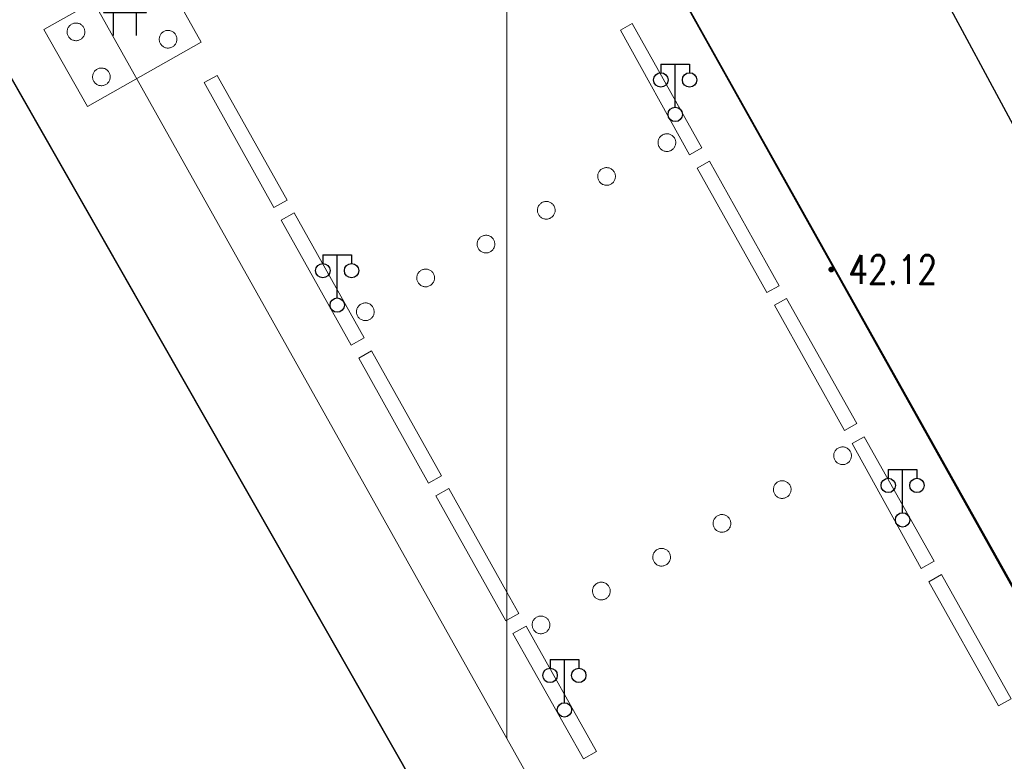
# Model space of a CAD drawing. Extents: x 39508475 to 39522402, y 3783947 to 3795549.
# Tile 189 of 256: x 39518466 to 39518535, y 3790646 to 3790698. Entities that reach past the tile are written whole.
import ezdxf
from ezdxf.enums import TextEntityAlignment as Align

# ---------------------------------------------------------------- set-up
doc = ezdxf.new("R2010")
doc.units = 0
doc.layers.get('0').update_dxf_attribs({"linetype": 'CONTINUOUS'})
for name, color, linetype in [('DLDW', 14, 'CONTINUOUS'), ('DLSS', 4, 'CONTINUOUS'), ('GCD', 1, 'CONTINUOUS'), ('JCDL_JMDD_F', 231, 'CONTINUOUS'), ('JCDL_JMDM_F', 231, 'CONTINUOUS'), ('JCDL_JMDX_F', 231, 'CONTINUOUS'), ('JCDL_JTM', 100, 'CONTINUOUS'), ('JCDL_JTX_F', 100, 'CONTINUOUS'), ('JCDL_ZBM', 3, 'CONTINUOUS'), ('断面线', 2, 'CONTINUOUS')]:
    doc.layers.add(name, color=color, linetype=linetype)
doc.layers.add('JCDL_SXM', color=5, linetype='CONTINUOUS', lineweight=0)
doc.styles.add('HZ', font='rs', dxfattribs={"width": 0.8, "bigfont": 'hztxt'})

# ---------------------------------------------------------------- blocks, each defined once
blk = doc.blocks.new('3521000')
at = {"color": 0}
for p, q in [((-1, 3.5), (1, 3.5)), ((0, 0.5), (0, 3.5))]:
    blk.add_line(p, q, dxfattribs=at)
at = {"color": 0, "linetype": 'Continuous', "flags": 128}
for points in [[(-1, 3.5), (-1, 2.9)], [(1, 3.5), (1, 2.9)]]:
    blk.add_lwpolyline(points, dxfattribs=at)
at = {"color": 0}
for centre in [(-1, 2.4), (1, 2.4), (0, 0)]:
    blk.add_circle(centre, 0.5, dxfattribs=at)
blk = doc.blocks.new('3621000')
at = {"color": 0}
for p, q in [((0, 3.1), (-1.5, 1.6)), ((1.5, 1.6), (0, 3.1)), ((-1.5, 1.6), (1.5, 1.6)), ((-0.8, 0), (-0.8, 1.6)), ((0.8, 0), (0.8, 1.6))]:
    blk.add_line(p, q, dxfattribs=at)
blk = doc.blocks.new('gc200')
at = {"const_width": 0.2}
blk.add_lwpolyline([(-0.1, 0, 1), (0.1, 0, 1)], format="xyb", close=True, dxfattribs=at)

msp = doc.modelspace()

# ---------------------------------------------------------------- linework, layer by layer
at = {"layer": 'DLSS', "linetype": 'Continuous', "lineweight": 0}
for points in [[(39518500, 3790721.29076), (39518500, 3790647.8192), (39518448.286, 3790740.002), (39518466.07802, 3790750), (39518483.89429, 3790750), (39518500, 3790721.29076)], [(39518614.147, 3790517.81801), (39518582.809, 3790500.208), (39518500, 3790647.8192), (39518500, 3790721.29076), (39518614.147, 3790517.81801)], [(39518614.147, 3790517.81801), (39518500, 3790721.29076)], [(39518613.989, 3790517.564), (39518500, 3790721.21265)], [(39518469.45825, 3790697.33154), (39518469.43306, 3790697.28234), (39518469.41237, 3790697.23107), (39518469.39637, 3790697.17815), (39518469.38517, 3790697.12402), (39518469.37887, 3790697.06909), (39518469.37752, 3790697.01382), (39518469.38113, 3790696.95866), (39518469.38966, 3790696.90404), (39518469.40306, 3790696.8504), (39518469.42122, 3790696.79819), (39518469.44398, 3790696.7478), (39518469.47117, 3790696.69967), (39518469.50256, 3790696.65416), (39518469.5379, 3790696.61165), (39518469.57692, 3790696.57248), (39518469.61928, 3790696.53697), (39518469.66466, 3790696.50539), (39518469.71269, 3790696.47801), (39518469.76298, 3790696.45505), (39518469.81512, 3790696.43668), (39518469.8687, 3790696.42307), (39518469.92329, 3790696.41431), (39518469.97844, 3790696.41048), (39518470.03371, 3790696.41161), (39518470.08866, 3790696.41769), (39518470.14284, 3790696.42867), (39518470.19582, 3790696.44446), (39518470.24717, 3790696.46494), (39518470.29648, 3790696.48994), (39518470.34335, 3790696.51926), (39518470.3874, 3790696.55266), (39518470.42829, 3790696.58988), (39518470.46566, 3790696.63061), (39518470.49924, 3790696.67453), (39518470.52875, 3790696.72128), (39518470.55395, 3790696.77049), (39518470.57463, 3790696.82175), (39518470.59064, 3790696.87467), (39518470.60184, 3790696.92881), (39518470.60814, 3790696.98373), (39518470.60949, 3790697.039), (39518470.60588, 3790697.09416), (39518470.59734, 3790697.14879), (39518470.58394, 3790697.20242), (39518470.56579, 3790697.25464), (39518470.54303, 3790697.30502), (39518470.51584, 3790697.35316), (39518470.48445, 3790697.39866), (39518470.4491, 3790697.44117), (39518470.41009, 3790697.48034), (39518470.36772, 3790697.51586), (39518470.32234, 3790697.54743), (39518470.27431, 3790697.57481), (39518470.22403, 3790697.59778), (39518470.17188, 3790697.61614), (39518470.1183, 3790697.62975), (39518470.06372, 3790697.63851), (39518470.00857, 3790697.64234), (39518469.95329, 3790697.64121), (39518469.89834, 3790697.63513), (39518469.84416, 3790697.62415), (39518469.79118, 3790697.60836), (39518469.73983, 3790697.58788), (39518469.69052, 3790697.56288), (39518469.64365, 3790697.53356), (39518469.5996, 3790697.50016), (39518469.55872, 3790697.46294), (39518469.52134, 3790697.42221), (39518469.48776, 3790697.3783), (39518469.45825, 3790697.33154)], [(39518475.86935, 3790696.81801), (39518475.84415, 3790696.7688), (39518475.82346, 3790696.71754), (39518475.80746, 3790696.66462), (39518475.79626, 3790696.61048), (39518475.78996, 3790696.55556), (39518475.78861, 3790696.50029), (39518475.79221, 3790696.44513), (39518475.80075, 3790696.39051), (39518475.81415, 3790696.33687), (39518475.83231, 3790696.28465), (39518475.85507, 3790696.23427), (39518475.88226, 3790696.18614), (39518475.91365, 3790696.14063), (39518475.94899, 3790696.09812), (39518475.988, 3790696.05895), (39518476.03037, 3790696.02343), (39518476.07575, 3790695.99186), (39518476.12378, 3790695.96448), (39518476.17407, 3790695.94152), (39518476.22621, 3790695.92315), (39518476.27979, 3790695.90954), (39518476.33438, 3790695.90078), (39518476.38953, 3790695.89695), (39518476.4448, 3790695.89808), (39518476.49975, 3790695.90416), (39518476.55393, 3790695.91514), (39518476.60691, 3790695.93093), (39518476.65826, 3790695.95141), (39518476.70757, 3790695.97641), (39518476.75444, 3790696.00573), (39518476.79849, 3790696.03913), (39518476.83937, 3790696.07634), (39518476.87675, 3790696.11707), (39518476.91033, 3790696.16099), (39518476.93984, 3790696.20774), (39518476.96504, 3790696.25695), (39518476.98572, 3790696.30822), (39518477.00173, 3790696.36113), (39518477.01293, 3790696.41527), (39518477.01923, 3790696.4702), (39518477.02058, 3790696.52546), (39518477.01697, 3790696.58063), (39518477.00843, 3790696.63525), (39518476.99503, 3790696.68889), (39518476.97688, 3790696.7411), (39518476.95412, 3790696.79148), (39518476.92693, 3790696.83962), (39518476.89554, 3790696.88513), (39518476.86019, 3790696.92764), (39518476.82118, 3790696.96681), (39518476.77881, 3790697.00232), (39518476.73343, 3790697.0339), (39518476.68541, 3790697.06128), (39518476.63512, 3790697.08424), (39518476.58297, 3790697.1026), (39518476.52939, 3790697.11622), (39518476.47481, 3790697.12498), (39518476.41966, 3790697.12881), (39518476.36438, 3790697.12768), (39518476.30943, 3790697.1216), (39518476.25525, 3790697.11062), (39518476.20227, 3790697.09483), (39518476.15092, 3790697.07435), (39518476.10161, 3790697.04935), (39518476.05474, 3790697.02003), (39518476.01069, 3790696.98663), (39518475.96981, 3790696.94941), (39518475.93243, 3790696.90868), (39518475.89885, 3790696.86476), (39518475.86935, 3790696.81801)], [(39518513.57043, 3790688.95609), (39518512.699, 3790688.467), (39518507.893, 3790697.15399), (39518508.71151, 3790697.6134), (39518513.57043, 3790688.95609)], [(39518471.22867, 3790694.19696), (39518471.20347, 3790694.14775), (39518471.18279, 3790694.09648), (39518471.16678, 3790694.04357), (39518471.15558, 3790693.98943), (39518471.14928, 3790693.93451), (39518471.14793, 3790693.87924), (39518471.15154, 3790693.82407), (39518471.16008, 3790693.76945), (39518471.17348, 3790693.71582), (39518471.19163, 3790693.6636), (39518471.21439, 3790693.61322), (39518471.24158, 3790693.56508), (39518471.27297, 3790693.51958), (39518471.30832, 3790693.47707), (39518471.34733, 3790693.4379), (39518471.3897, 3790693.40238), (39518471.43508, 3790693.37081), (39518471.4831, 3790693.34343), (39518471.53339, 3790693.32046), (39518471.58554, 3790693.3021), (39518471.63912, 3790693.28848), (39518471.6937, 3790693.27972), (39518471.74885, 3790693.27589), (39518471.80413, 3790693.27702), (39518471.85907, 3790693.2831), (39518471.91326, 3790693.29408), (39518471.96624, 3790693.30988), (39518472.01759, 3790693.33036), (39518472.0669, 3790693.35535), (39518472.11377, 3790693.38467), (39518472.15782, 3790693.41807), (39518472.1987, 3790693.45529), (39518472.23608, 3790693.49602), (39518472.26966, 3790693.53994), (39518472.29916, 3790693.58669), (39518472.32436, 3790693.6359), (39518472.34505, 3790693.68717), (39518472.36105, 3790693.74008), (39518472.37225, 3790693.79422), (39518472.37855, 3790693.84914), (39518472.3799, 3790693.90441), (39518472.37629, 3790693.95958), (39518472.36776, 3790694.0142), (39518472.35436, 3790694.06783), (39518472.3362, 3790694.12005), (39518472.31344, 3790694.17043), (39518472.28625, 3790694.21857), (39518472.25486, 3790694.26407), (39518472.21952, 3790694.30658), (39518472.18051, 3790694.34575), (39518472.13814, 3790694.38127), (39518472.09276, 3790694.41284), (39518472.04473, 3790694.44022), (39518471.99444, 3790694.46319), (39518471.9423, 3790694.48155), (39518471.88872, 3790694.49517), (39518471.83413, 3790694.50392), (39518471.77898, 3790694.50775), (39518471.72371, 3790694.50662), (39518471.66876, 3790694.50055), (39518471.61458, 3790694.48956), (39518471.5616, 3790694.47377), (39518471.51025, 3790694.45329), (39518471.46094, 3790694.42829), (39518471.41407, 3790694.39898), (39518471.37002, 3790694.36557), (39518471.32914, 3790694.32836), (39518471.29175, 3790694.28763), (39518471.25818, 3790694.24371), (39518471.22867, 3790694.19696)], [(39518478.925, 3790693.505), (39518479.821, 3790693.989), (39518484.68598, 3790685.31459), (39518483.772, 3790684.802), (39518478.925, 3790693.505)], [(39518479.821, 3790693.989), (39518478.925, 3790693.505), (39518483.772, 3790684.802), (39518484.68598, 3790685.31459), (39518479.821, 3790693.989)], [(39518510.59654, 3790689.61761), (39518510.57135, 3790689.56841), (39518510.55066, 3790689.51714), (39518510.53466, 3790689.46422), (39518510.52346, 3790689.41009), (39518510.51716, 3790689.35516), (39518510.51581, 3790689.29989), (39518510.51942, 3790689.24473), (39518510.52796, 3790689.19011), (39518510.54136, 3790689.13647), (39518510.55952, 3790689.08426), (39518510.58228, 3790689.03388), (39518510.60947, 3790688.98574), (39518510.64086, 3790688.94023), (39518510.67621, 3790688.89773), (39518510.71522, 3790688.85856), (39518510.75759, 3790688.82304), (39518510.80297, 3790688.79147), (39518510.85099, 3790688.76409), (39518510.90128, 3790688.74113), (39518510.95343, 3790688.72276), (39518511.00701, 3790688.70915), (39518511.0616, 3790688.70039), (39518511.11675, 3790688.69656), (39518511.17202, 3790688.69769), (39518511.22697, 3790688.70377), (39518511.28115, 3790688.71476), (39518511.33413, 3790688.73055), (39518511.38548, 3790688.75103), (39518511.43479, 3790688.77603), (39518511.48166, 3790688.80535), (39518511.52571, 3790688.83875), (39518511.56659, 3790688.87597), (39518511.60397, 3790688.9167), (39518511.63754, 3790688.96062), (39518511.66705, 3790689.00737), (39518511.69224, 3790689.05658), (39518511.71293, 3790689.10785), (39518511.72893, 3790689.16076), (39518511.74013, 3790689.2149), (39518511.74643, 3790689.26982), (39518511.74778, 3790689.32509), (39518511.74417, 3790689.38026), (39518511.73563, 3790689.43488), (39518511.72223, 3790689.48851), (39518511.70408, 3790689.54073), (39518511.68131, 3790689.59111), (39518511.65412, 3790689.63925), (39518511.62273, 3790689.68475), (39518511.58739, 3790689.72726), (39518511.54837, 3790689.76643), (39518511.50601, 3790689.80194), (39518511.46063, 3790689.83352), (39518511.4126, 3790689.8609), (39518511.36231, 3790689.88386), (39518511.31016, 3790689.90222), (39518511.25658, 3790689.91584), (39518511.202, 3790689.92459), (39518511.14685, 3790689.92842), (39518511.09157, 3790689.92729), (39518511.03663, 3790689.92121), (39518510.98244, 3790689.91023), (39518510.92946, 3790689.89444), (39518510.87811, 3790689.87396), (39518510.82881, 3790689.84896), (39518510.78194, 3790689.81964), (39518510.73789, 3790689.78623), (39518510.69701, 3790689.74902), (39518510.65963, 3790689.70829), (39518510.62605, 3790689.66437), (39518510.59654, 3790689.61761)], [(39518506.39808, 3790687.26231), (39518506.37289, 3790687.2131), (39518506.3522, 3790687.16183), (39518506.3362, 3790687.10892), (39518506.325, 3790687.05478), (39518506.3187, 3790686.99986), (39518506.31735, 3790686.94459), (39518506.32095, 3790686.88942), (39518506.32949, 3790686.8348), (39518506.34289, 3790686.78117), (39518506.36105, 3790686.72895), (39518506.38381, 3790686.67857), (39518506.41099, 3790686.63043), (39518506.44239, 3790686.58493), (39518506.47773, 3790686.54242), (39518506.51674, 3790686.50325), (39518506.55911, 3790686.46773), (39518506.60449, 3790686.43616), (39518506.65252, 3790686.40878), (39518506.70281, 3790686.38581), (39518506.75495, 3790686.36745), (39518506.80853, 3790686.35383), (39518506.86312, 3790686.34508), (39518506.91827, 3790686.34124), (39518506.97354, 3790686.34237), (39518507.02849, 3790686.34845), (39518507.08267, 3790686.35943), (39518507.13565, 3790686.37523), (39518507.187, 3790686.39571), (39518507.23631, 3790686.4207), (39518507.28318, 3790686.45002), (39518507.32723, 3790686.48343), (39518507.36811, 3790686.52064), (39518507.40549, 3790686.56137), (39518507.43907, 3790686.60529), (39518507.46858, 3790686.65204), (39518507.49378, 3790686.70125), (39518507.51446, 3790686.75252), (39518507.53047, 3790686.80543), (39518507.54166, 3790686.85957), (39518507.54796, 3790686.91449), (39518507.54932, 3790686.96976), (39518507.54571, 3790687.02493), (39518507.53717, 3790687.07955), (39518507.52377, 3790687.13318), (39518507.50562, 3790687.1854), (39518507.48285, 3790687.23578), (39518507.45567, 3790687.28392), (39518507.42428, 3790687.32942), (39518507.38893, 3790687.37193), (39518507.34992, 3790687.4111), (39518507.30755, 3790687.44662), (39518507.26217, 3790687.47819), (39518507.21414, 3790687.50557), (39518507.16386, 3790687.52854), (39518507.11171, 3790687.5469), (39518507.05813, 3790687.56052), (39518507.00355, 3790687.56927), (39518506.94839, 3790687.5731), (39518506.89312, 3790687.57198), (39518506.83817, 3790687.5659), (39518506.78399, 3790687.55492), (39518506.73101, 3790687.53912), (39518506.67966, 3790687.51864), (39518506.63035, 3790687.49364), (39518506.58348, 3790687.46433), (39518506.53943, 3790687.43092), (39518506.49855, 3790687.39371), (39518506.46117, 3790687.35298), (39518506.42759, 3790687.30906), (39518506.39808, 3790687.26231)], [(39518518.96118, 3790679.35122), (39518518.10201, 3790678.869), (39518513.252, 3790687.538), (39518514.0994, 3790688.01361), (39518518.96118, 3790679.35122)], [(39518502.19963, 3790684.90699), (39518502.17443, 3790684.85778), (39518502.15374, 3790684.80651), (39518502.13774, 3790684.7536), (39518502.12654, 3790684.69946), (39518502.12024, 3790684.64454), (39518502.11889, 3790684.58928), (39518502.12249, 3790684.53411), (39518502.13103, 3790684.47949), (39518502.14443, 3790684.42586), (39518502.16258, 3790684.37364), (39518502.18534, 3790684.32326), (39518502.21253, 3790684.27512), (39518502.24392, 3790684.22962), (39518502.27926, 3790684.18711), (39518502.31827, 3790684.14794), (39518502.36064, 3790684.11242), (39518502.40602, 3790684.08085), (39518502.45404, 3790684.05347), (39518502.50433, 3790684.0305), (39518502.55647, 3790684.01214), (39518502.61005, 3790683.99852), (39518502.66464, 3790683.98977), (39518502.71979, 3790683.98593), (39518502.77506, 3790683.98706), (39518502.83001, 3790683.99314), (39518502.88419, 3790684.00412), (39518502.93717, 3790684.01991), (39518502.98852, 3790684.04039), (39518503.03783, 3790684.06539), (39518503.08469, 3790684.09471), (39518503.12875, 3790684.12811), (39518503.16963, 3790684.16532), (39518503.20701, 3790684.20605), (39518503.24058, 3790684.24997), (39518503.27009, 3790684.29672), (39518503.29529, 3790684.34592), (39518503.31597, 3790684.39719), (39518503.33198, 3790684.4501), (39518503.34318, 3790684.50424), (39518503.34948, 3790684.55916), (39518503.35083, 3790684.61443), (39518503.34723, 3790684.66959), (39518503.33869, 3790684.72421), (39518503.32529, 3790684.77785), (39518503.30714, 3790684.83007), (39518503.28437, 3790684.88045), (39518503.25719, 3790684.92858), (39518503.2258, 3790684.97409), (39518503.19045, 3790685.0166), (39518503.15144, 3790685.05577), (39518503.10908, 3790685.09128), (39518503.0637, 3790685.12286), (39518503.01567, 3790685.15024), (39518502.96539, 3790685.1732), (39518502.91324, 3790685.19156), (39518502.85966, 3790685.20518), (39518502.80508, 3790685.21394), (39518502.74993, 3790685.21777), (39518502.69466, 3790685.21664), (39518502.63971, 3790685.21056), (39518502.58553, 3790685.19958), (39518502.53255, 3790685.18379), (39518502.4812, 3790685.16331), (39518502.43189, 3790685.13832), (39518502.38502, 3790685.109), (39518502.34097, 3790685.0756), (39518502.30009, 3790685.03838), (39518502.26271, 3790684.99765), (39518502.22913, 3790684.95374), (39518502.19963, 3790684.90699)], [(39518490.0649, 3790675.72383), (39518489.163, 3790675.21801), (39518484.28901, 3790683.916), (39518485.1877, 3790684.42002), (39518490.0649, 3790675.72383)], [(39518485.1877, 3790684.42002), (39518484.28901, 3790683.916), (39518489.163, 3790675.21801), (39518490.0649, 3790675.72383), (39518485.1877, 3790684.42002)], [(39518498.00115, 3790682.55168), (39518497.97596, 3790682.50247), (39518497.95527, 3790682.4512), (39518497.93927, 3790682.39829), (39518497.92807, 3790682.34415), (39518497.92177, 3790682.28922), (39518497.92042, 3790682.23395), (39518497.92403, 3790682.17879), (39518497.93257, 3790682.12416), (39518497.94597, 3790682.07053), (39518497.96413, 3790682.01831), (39518497.98689, 3790681.96793), (39518498.01408, 3790681.91979), (39518498.04548, 3790681.87429), (39518498.08082, 3790681.83178), (39518498.11984, 3790681.79261), (39518498.16221, 3790681.75709), (39518498.20759, 3790681.72552), (39518498.25562, 3790681.69814), (39518498.30591, 3790681.67518), (39518498.35805, 3790681.65682), (39518498.41164, 3790681.6432), (39518498.46622, 3790681.63445), (39518498.52137, 3790681.63062), (39518498.57665, 3790681.63175), (39518498.6316, 3790681.63783), (39518498.68578, 3790681.64881), (39518498.73876, 3790681.66461), (39518498.79011, 3790681.68509), (39518498.83942, 3790681.71009), (39518498.88629, 3790681.73941), (39518498.93034, 3790681.77281), (39518498.97122, 3790681.81003), (39518499.0086, 3790681.85077), (39518499.04218, 3790681.89468), (39518499.07168, 3790681.94144), (39518499.09688, 3790681.99065), (39518499.11756, 3790682.04192), (39518499.13357, 3790682.09483), (39518499.14476, 3790682.14897), (39518499.15106, 3790682.2039), (39518499.15241, 3790682.25917), (39518499.1488, 3790682.31433), (39518499.14026, 3790682.36895), (39518499.12686, 3790682.42259), (39518499.1087, 3790682.47481), (39518499.08594, 3790682.52519), (39518499.05875, 3790682.57332), (39518499.02736, 3790682.61883), (39518498.99201, 3790682.66134), (39518498.953, 3790682.70051), (39518498.91063, 3790682.73602), (39518498.86525, 3790682.7676), (39518498.81722, 3790682.79497), (39518498.76693, 3790682.81794), (39518498.71478, 3790682.8363), (39518498.6612, 3790682.84992), (39518498.60661, 3790682.85867), (39518498.55146, 3790682.8625), (39518498.49619, 3790682.86137), (39518498.44124, 3790682.85529), (39518498.38706, 3790682.8443), (39518498.33408, 3790682.82851), (39518498.28272, 3790682.80803), (39518498.23342, 3790682.78303), (39518498.18655, 3790682.75371), (39518498.14249, 3790682.7203), (39518498.10161, 3790682.68309), (39518498.06424, 3790682.64235), (39518498.03066, 3790682.59843), (39518498.00115, 3790682.55168)], [(39518493.80269, 3790680.19637), (39518493.77749, 3790680.14717), (39518493.75681, 3790680.0959), (39518493.7408, 3790680.04298), (39518493.72961, 3790679.98885), (39518493.72331, 3790679.93392), (39518493.72195, 3790679.87866), (39518493.72556, 3790679.82349), (39518493.7341, 3790679.76887), (39518493.7475, 3790679.71523), (39518493.76566, 3790679.66302), (39518493.78842, 3790679.61264), (39518493.8156, 3790679.5645), (39518493.847, 3790679.51899), (39518493.88234, 3790679.47648), (39518493.92135, 3790679.43731), (39518493.96372, 3790679.4018), (39518494.0091, 3790679.37022), (39518494.05713, 3790679.34284), (39518494.10742, 3790679.31988), (39518494.15956, 3790679.30151), (39518494.21314, 3790679.2879), (39518494.26773, 3790679.27914), (39518494.32288, 3790679.27531), (39518494.37815, 3790679.27644), (39518494.4331, 3790679.28252), (39518494.48728, 3790679.2935), (39518494.54026, 3790679.30929), (39518494.59161, 3790679.32977), (39518494.64092, 3790679.35477), (39518494.68779, 3790679.38409), (39518494.73184, 3790679.41749), (39518494.77272, 3790679.45471), (39518494.8101, 3790679.49544), (39518494.84368, 3790679.53936), (39518494.87319, 3790679.58611), (39518494.89839, 3790679.63532), (39518494.91907, 3790679.68658), (39518494.93508, 3790679.7395), (39518494.94627, 3790679.79364), (39518494.95257, 3790679.84856), (39518494.95393, 3790679.90383), (39518494.95032, 3790679.95899), (39518494.94178, 3790680.01361), (39518494.92838, 3790680.06725), (39518494.91022, 3790680.11947), (39518494.88746, 3790680.16985), (39518494.86028, 3790680.21798), (39518494.82888, 3790680.26349), (39518494.79354, 3790680.306), (39518494.75453, 3790680.34517), (39518494.71216, 3790680.38069), (39518494.66678, 3790680.41226), (39518494.61875, 3790680.43964), (39518494.56847, 3790680.4626), (39518494.51632, 3790680.48097), (39518494.46274, 3790680.49458), (39518494.40815, 3790680.50334), (39518494.353, 3790680.50717), (39518494.29773, 3790680.50604), (39518494.24278, 3790680.49996), (39518494.1886, 3790680.48898), (39518494.13562, 3790680.47319), (39518494.08427, 3790680.45271), (39518494.03496, 3790680.42771), (39518493.98809, 3790680.39839), (39518493.94404, 3790680.36499), (39518493.90316, 3790680.32777), (39518493.86578, 3790680.28704), (39518493.8322, 3790680.24313), (39518493.80269, 3790680.19637)], [(39518524.34595, 3790669.75697), (39518523.48901, 3790669.276), (39518518.61801, 3790677.987), (39518519.46122, 3790678.46026), (39518524.34595, 3790669.75697)], [(39518489.60207, 3790677.83985), (39518489.57687, 3790677.79064), (39518489.55618, 3790677.73937), (39518489.54018, 3790677.68646), (39518489.52898, 3790677.63232), (39518489.52268, 3790677.5774), (39518489.52133, 3790677.52213), (39518489.52494, 3790677.46696), (39518489.53347, 3790677.41234), (39518489.54688, 3790677.35871), (39518489.56503, 3790677.30649), (39518489.58779, 3790677.25611), (39518489.61498, 3790677.20797), (39518489.64637, 3790677.16246), (39518489.68171, 3790677.11996), (39518489.72073, 3790677.08079), (39518489.76309, 3790677.04527), (39518489.80847, 3790677.0137), (39518489.8565, 3790676.98631), (39518489.90679, 3790676.96335), (39518489.95893, 3790676.94499), (39518490.01252, 3790676.93137), (39518490.0671, 3790676.92261), (39518490.12225, 3790676.91878), (39518490.17752, 3790676.91991), (39518490.23247, 3790676.92599), (39518490.28665, 3790676.93697), (39518490.33963, 3790676.95277), (39518490.39098, 3790676.97324), (39518490.44029, 3790676.99824), (39518490.48716, 3790677.02756), (39518490.53121, 3790677.06096), (39518490.5721, 3790677.09818), (39518490.60948, 3790677.13891), (39518490.64305, 3790677.18283), (39518490.67256, 3790677.22958), (39518490.69776, 3790677.27879), (39518490.71844, 3790677.33005), (39518490.73445, 3790677.38297), (39518490.74565, 3790677.43711), (39518490.75195, 3790677.49203), (39518490.7533, 3790677.5473), (39518490.74969, 3790677.60247), (39518490.74115, 3790677.65709), (39518490.72775, 3790677.71072), (39518490.7096, 3790677.76294), (39518490.68684, 3790677.81332), (39518490.65965, 3790677.86146), (39518490.62826, 3790677.90696), (39518490.59291, 3790677.94947), (39518490.5539, 3790677.98864), (39518490.51153, 3790678.02416), (39518490.46616, 3790678.05573), (39518490.41813, 3790678.08311), (39518490.36784, 3790678.10608), (39518490.31569, 3790678.12444), (39518490.26211, 3790678.13806), (39518490.20753, 3790678.14681), (39518490.15238, 3790678.15064), (39518490.0971, 3790678.14951), (39518490.04216, 3790678.14343), (39518489.98797, 3790678.13245), (39518489.93499, 3790678.11666), (39518489.88364, 3790678.09618), (39518489.83433, 3790678.07118), (39518489.78747, 3790678.04187), (39518489.74341, 3790678.00846), (39518489.70253, 3790677.97125), (39518489.66515, 3790677.93052), (39518489.63157, 3790677.8866), (39518489.60207, 3790677.83985)], [(39518489.684, 3790674.312), (39518490.5761, 3790674.81233), (39518495.45119, 3790666.11992), (39518494.542, 3790665.61), (39518489.684, 3790674.312)], [(39518490.5761, 3790674.81233), (39518489.684, 3790674.312), (39518494.542, 3790665.61), (39518495.45119, 3790666.11992), (39518490.5761, 3790674.81233)], [(39518529.73008, 3790660.16388), (39518528.843, 3790659.66599), (39518524.02499, 3790668.363), (39518524.86403, 3790668.83391), (39518529.73008, 3790660.16388)], [(39518522.82813, 3790667.81421), (39518522.80293, 3790667.76501), (39518522.78225, 3790667.71374), (39518522.76624, 3790667.66083), (39518522.75504, 3790667.60669), (39518522.74874, 3790667.55177), (39518522.74739, 3790667.4965), (39518522.751, 3790667.44134), (39518522.75953, 3790667.38672), (39518522.77293, 3790667.33308), (39518522.79109, 3790667.28086), (39518522.81385, 3790667.23049), (39518522.84103, 3790667.18235), (39518522.87242, 3790667.13684), (39518522.90777, 3790667.09433), (39518522.94678, 3790667.05516), (39518522.98914, 3790667.01965), (39518523.03452, 3790666.98807), (39518523.08255, 3790666.96069), (39518523.13284, 3790666.93773), (39518523.18498, 3790666.91936), (39518523.23856, 3790666.90575), (39518523.29314, 3790666.89699), (39518523.34829, 3790666.89316), (39518523.40356, 3790666.89429), (39518523.45851, 3790666.90037), (39518523.51269, 3790666.91135), (39518523.56567, 3790666.92714), (39518523.61702, 3790666.94762), (39518523.66633, 3790666.97261), (39518523.7132, 3790667.00193), (39518523.75725, 3790667.03533), (39518523.79813, 3790667.07255), (39518523.83551, 3790667.11328), (39518523.86909, 3790667.15719), (39518523.89859, 3790667.20394), (39518523.92379, 3790667.25315), (39518523.94448, 3790667.30442), (39518523.96048, 3790667.35733), (39518523.97168, 3790667.41147), (39518523.97798, 3790667.46639), (39518523.97934, 3790667.52165), (39518523.97573, 3790667.57682), (39518523.96719, 3790667.63144), (39518523.95379, 3790667.68507), (39518523.93564, 3790667.73729), (39518523.91288, 3790667.78767), (39518523.88569, 3790667.83581), (39518523.8543, 3790667.88131), (39518523.81896, 3790667.92382), (39518523.77995, 3790667.96299), (39518523.73758, 3790667.99851), (39518523.6922, 3790668.03008), (39518523.64418, 3790668.05746), (39518523.59389, 3790668.08043), (39518523.54175, 3790668.09879), (39518523.48817, 3790668.11241), (39518523.43358, 3790668.12116), (39518523.37843, 3790668.125), (39518523.32316, 3790668.12387), (39518523.26821, 3790668.11779), (39518523.21403, 3790668.10681), (39518523.16105, 3790668.09102), (39518523.1097, 3790668.07054), (39518523.0604, 3790668.04554), (39518523.01353, 3790668.01622), (39518522.96948, 3790667.98282), (39518522.92859, 3790667.94561), (39518522.89121, 3790667.90488), (39518522.85764, 3790667.86096), (39518522.82813, 3790667.81421)], [(39518518.62967, 3790665.45891), (39518518.60447, 3790665.4097), (39518518.58379, 3790665.35843), (39518518.56778, 3790665.30552), (39518518.55658, 3790665.25138), (39518518.55028, 3790665.19645), (39518518.54893, 3790665.14119), (39518518.55254, 3790665.08602), (39518518.56108, 3790665.0314), (39518518.57448, 3790664.97776), (39518518.59263, 3790664.92555), (39518518.6154, 3790664.87517), (39518518.64258, 3790664.82703), (39518518.67397, 3790664.78152), (39518518.70932, 3790664.73901), (39518518.74833, 3790664.69984), (39518518.7907, 3790664.66433), (39518518.83608, 3790664.63275), (39518518.8841, 3790664.60537), (39518518.93439, 3790664.58241), (39518518.98654, 3790664.56405), (39518519.04012, 3790664.55043), (39518519.0947, 3790664.54167), (39518519.14986, 3790664.53784), (39518519.20513, 3790664.53897), (39518519.26008, 3790664.54505), (39518519.31426, 3790664.55603), (39518519.36724, 3790664.57182), (39518519.41859, 3790664.5923), (39518519.4679, 3790664.6173), (39518519.51477, 3790664.64662), (39518519.55882, 3790664.68002), (39518519.5997, 3790664.71724), (39518519.63708, 3790664.75797), (39518519.67066, 3790664.80189), (39518519.70017, 3790664.84864), (39518519.72536, 3790664.89785), (39518519.74605, 3790664.94911), (39518519.76205, 3790665.00203), (39518519.77325, 3790665.05617), (39518519.77955, 3790665.11109), (39518519.7809, 3790665.16636), (39518519.7773, 3790665.22152), (39518519.76876, 3790665.27614), (39518519.75536, 3790665.32978), (39518519.7372, 3790665.382), (39518519.71444, 3790665.43238), (39518519.68726, 3790665.48051), (39518519.65586, 3790665.52602), (39518519.62052, 3790665.56853), (39518519.58151, 3790665.6077), (39518519.53914, 3790665.64322), (39518519.49376, 3790665.67479), (39518519.44573, 3790665.70217), (39518519.39544, 3790665.72513), (39518519.3433, 3790665.7435), (39518519.28972, 3790665.75711), (39518519.23513, 3790665.76587), (39518519.17998, 3790665.7697), (39518519.12471, 3790665.76857), (39518519.06976, 3790665.76249), (39518519.01558, 3790665.75151), (39518518.9626, 3790665.73572), (39518518.91125, 3790665.71524), (39518518.86194, 3790665.69024), (39518518.81507, 3790665.66092), (39518518.77102, 3790665.62752), (39518518.73014, 3790665.59031), (39518518.69276, 3790665.54958), (39518518.65918, 3790665.50566), (39518518.62967, 3790665.45891)], [(39518500, 3790656.06767), (39518499.91501, 3790656.02), (39518495.048, 3790664.72799), (39518495.94858, 3790665.23308), (39518500, 3790658.00926), (39518500, 3790656.06767)], [(39518500, 3790658.00926), (39518495.94858, 3790665.23308), (39518495.048, 3790664.72799), (39518499.91501, 3790656.02), (39518500, 3790656.06767)], [(39518514.4312, 3790663.10359), (39518514.406, 3790663.05438), (39518514.38532, 3790663.00311), (39518514.36931, 3790662.95019), (39518514.35812, 3790662.89605), (39518514.35182, 3790662.84113), (39518514.35047, 3790662.78586), (39518514.35407, 3790662.7307), (39518514.36261, 3790662.67608), (39518514.37602, 3790662.62244), (39518514.39417, 3790662.57022), (39518514.41693, 3790662.51985), (39518514.44412, 3790662.47171), (39518514.47552, 3790662.4262), (39518514.51086, 3790662.38369), (39518514.54987, 3790662.34453), (39518514.59224, 3790662.30901), (39518514.63762, 3790662.27744), (39518514.68565, 3790662.25006), (39518514.73594, 3790662.2271), (39518514.78808, 3790662.20873), (39518514.84167, 3790662.19512), (39518514.89625, 3790662.18636), (39518514.9514, 3790662.18253), (39518515.00667, 3790662.18366), (39518515.06162, 3790662.18975), (39518515.11581, 3790662.20073), (39518515.16878, 3790662.21652), (39518515.22014, 3790662.237), (39518515.26944, 3790662.262), (39518515.31631, 3790662.29132), (39518515.36036, 3790662.32472), (39518515.40124, 3790662.36194), (39518515.43862, 3790662.40267), (39518515.4722, 3790662.44659), (39518515.50171, 3790662.49334), (39518515.5269, 3790662.54255), (39518515.54759, 3790662.59382), (39518515.56359, 3790662.64674), (39518515.57479, 3790662.70087), (39518515.58109, 3790662.7558), (39518515.58244, 3790662.81107), (39518515.57883, 3790662.86623), (39518515.57029, 3790662.92085), (39518515.55689, 3790662.97449), (39518515.53873, 3790663.0267), (39518515.51597, 3790663.07708), (39518515.48878, 3790663.12522), (39518515.45739, 3790663.17073), (39518515.42204, 3790663.21323), (39518515.38303, 3790663.2524), (39518515.34066, 3790663.28792), (39518515.29528, 3790663.31949), (39518515.24725, 3790663.34687), (39518515.19696, 3790663.36983), (39518515.14482, 3790663.38819), (39518515.09124, 3790663.40181), (39518515.03665, 3790663.41057), (39518514.9815, 3790663.41439), (39518514.92623, 3790663.41326), (39518514.87128, 3790663.40718), (39518514.8171, 3790663.3962), (39518514.76412, 3790663.38041), (39518514.71277, 3790663.35993), (39518514.66346, 3790663.33493), (39518514.61659, 3790663.30561), (39518514.57254, 3790663.2722), (39518514.53166, 3790663.23499), (39518514.49428, 3790663.19425), (39518514.4607, 3790663.15034), (39518514.4312, 3790663.10359)], [(39518510.23274, 3790660.74828), (39518510.20754, 3790660.69907), (39518510.18686, 3790660.6478), (39518510.17085, 3790660.59489), (39518510.15965, 3790660.54075), (39518510.15335, 3790660.48583), (39518510.152, 3790660.43056), (39518510.15561, 3790660.37539), (39518510.16415, 3790660.32077), (39518510.17755, 3790660.26714), (39518510.1957, 3790660.21492), (39518510.21846, 3790660.16454), (39518510.24565, 3790660.1164), (39518510.27704, 3790660.07089), (39518510.31238, 3790660.02838), (39518510.3514, 3790659.98922), (39518510.39376, 3790659.9537), (39518510.43914, 3790659.92213), (39518510.48717, 3790659.89475), (39518510.53746, 3790659.87178), (39518510.5896, 3790659.85342), (39518510.64318, 3790659.8398), (39518510.69777, 3790659.83104), (39518510.75292, 3790659.82721), (39518510.80819, 3790659.82834), (39518510.86314, 3790659.83442), (39518510.91732, 3790659.8454), (39518510.9703, 3790659.8612), (39518511.02166, 3790659.88167), (39518511.07096, 3790659.90667), (39518511.11783, 3790659.93599), (39518511.16189, 3790659.96939), (39518511.20277, 3790660.00661), (39518511.24015, 3790660.04734), (39518511.27373, 3790660.09126), (39518511.30323, 3790660.13801), (39518511.32843, 3790660.18722), (39518511.34911, 3790660.23849), (39518511.36512, 3790660.2914), (39518511.37632, 3790660.34554), (39518511.38262, 3790660.40046), (39518511.38397, 3790660.45573), (39518511.38036, 3790660.5109), (39518511.37182, 3790660.56552), (39518511.35842, 3790660.61915), (39518511.34027, 3790660.67137), (39518511.31751, 3790660.72175), (39518511.29032, 3790660.76989), (39518511.25893, 3790660.81539), (39518511.22359, 3790660.8579), (39518511.18457, 3790660.89707), (39518511.1422, 3790660.93259), (39518511.09683, 3790660.96416), (39518511.0488, 3790660.99154), (39518510.99851, 3790661.01451), (39518510.94636, 3790661.03287), (39518510.89278, 3790661.04649), (39518510.8382, 3790661.05524), (39518510.78305, 3790661.05907), (39518510.72778, 3790661.05795), (39518510.67283, 3790661.05186), (39518510.61864, 3790661.04089), (39518510.56566, 3790661.02509), (39518510.51431, 3790661.00461), (39518510.46501, 3790660.97961), (39518510.41814, 3790660.9503), (39518510.37408, 3790660.91689), (39518510.3332, 3790660.87968), (39518510.29582, 3790660.83895), (39518510.26224, 3790660.79503), (39518510.23274, 3790660.74828)], [(39518506.03428, 3790658.39296), (39518506.00908, 3790658.34375), (39518505.9884, 3790658.29248), (39518505.97239, 3790658.23957), (39518505.96119, 3790658.18543), (39518505.95489, 3790658.13051), (39518505.95354, 3790658.07524), (39518505.95715, 3790658.02007), (39518505.96569, 3790657.96545), (39518505.97909, 3790657.91182), (39518505.99725, 3790657.8596), (39518506.02001, 3790657.80922), (39518506.0472, 3790657.76109), (39518506.07859, 3790657.71558), (39518506.11393, 3790657.67307), (39518506.15294, 3790657.6339), (39518506.19531, 3790657.59839), (39518506.24069, 3790657.56681), (39518506.28872, 3790657.53944), (39518506.33901, 3790657.51647), (39518506.39115, 3790657.49811), (39518506.44473, 3790657.48449), (39518506.49932, 3790657.47574), (39518506.55447, 3790657.47191), (39518506.60974, 3790657.47304), (39518506.66469, 3790657.47912), (39518506.71887, 3790657.4901), (39518506.77185, 3790657.50589), (39518506.8232, 3790657.52637), (39518506.87251, 3790657.55137), (39518506.91937, 3790657.58069), (39518506.96343, 3790657.61409), (39518507.0043, 3790657.6513), (39518507.04168, 3790657.69204), (39518507.07526, 3790657.73595), (39518507.10477, 3790657.7827), (39518507.12996, 3790657.83191), (39518507.15065, 3790657.88318), (39518507.16665, 3790657.93609), (39518507.17785, 3790657.99023), (39518507.18415, 3790658.04515), (39518507.1855, 3790658.10042), (39518507.18189, 3790658.15559), (39518507.17335, 3790658.21021), (39518507.15996, 3790658.26384), (39518507.1418, 3790658.31606), (39518507.11904, 3790658.36644), (39518507.09185, 3790658.41457), (39518507.06046, 3790658.46008), (39518507.02511, 3790658.50259), (39518506.9861, 3790658.54176), (39518506.94374, 3790658.57727), (39518506.89836, 3790658.60885), (39518506.85033, 3790658.63623), (39518506.80004, 3790658.65919), (39518506.7479, 3790658.67755), (39518506.69432, 3790658.69117), (39518506.63973, 3790658.69992), (39518506.58458, 3790658.70376), (39518506.52931, 3790658.70262), (39518506.47436, 3790658.69655), (39518506.42018, 3790658.68556), (39518506.3672, 3790658.66977), (39518506.31585, 3790658.64929), (39518506.26654, 3790658.62429), (39518506.21967, 3790658.59497), (39518506.17562, 3790658.56157), (39518506.13474, 3790658.52436), (39518506.09736, 3790658.48362), (39518506.06379, 3790658.43971), (39518506.03428, 3790658.39296)], [(39518535.1084, 3790650.58113), (39518534.228, 3790650.08701), (39518529.363, 3790658.729), (39518530.25457, 3790659.22939), (39518535.1084, 3790650.58113)], [(39518500, 3790656.06767), (39518500.82837, 3790656.53225), (39518500, 3790658.00926)], [(39518501.83365, 3790656.03643), (39518501.80846, 3790655.98722), (39518501.78777, 3790655.93596), (39518501.77177, 3790655.88304), (39518501.76057, 3790655.8289), (39518501.75427, 3790655.77398), (39518501.75292, 3790655.71871), (39518501.75653, 3790655.66355), (39518501.76507, 3790655.60893), (39518501.77847, 3790655.55529), (39518501.79662, 3790655.50308), (39518501.81938, 3790655.4527), (39518501.84657, 3790655.40456), (39518501.87796, 3790655.35905), (39518501.9133, 3790655.31654), (39518501.95232, 3790655.27738), (39518501.99469, 3790655.24186), (39518502.04006, 3790655.21029), (39518502.08809, 3790655.18291), (39518502.13838, 3790655.15994), (39518502.19052, 3790655.14158), (39518502.2441, 3790655.12797), (39518502.29869, 3790655.11921), (39518502.35384, 3790655.11538), (39518502.40911, 3790655.11651), (39518502.46406, 3790655.12259), (39518502.51824, 3790655.13357), (39518502.57122, 3790655.14936), (39518502.62257, 3790655.16984), (39518502.67188, 3790655.19484), (39518502.71875, 3790655.22416), (39518502.7628, 3790655.25756), (39518502.80368, 3790655.29478), (39518502.84106, 3790655.33551), (39518502.87464, 3790655.37943), (39518502.90414, 3790655.42618), (39518502.92934, 3790655.47538), (39518502.95002, 3790655.52665), (39518502.96603, 3790655.57957), (39518502.97723, 3790655.6337), (39518502.98353, 3790655.68863), (39518502.98488, 3790655.74389), (39518502.98127, 3790655.79906), (39518502.97273, 3790655.85368), (39518502.95933, 3790655.90731), (39518502.94117, 3790655.95953), (39518502.91841, 3790656.00991), (39518502.89123, 3790656.05805), (39518502.85983, 3790656.10355), (39518502.82449, 3790656.14606), (39518502.78548, 3790656.18523), (39518502.74311, 3790656.22075), (39518502.69773, 3790656.25232), (39518502.6497, 3790656.2797), (39518502.59941, 3790656.30266), (39518502.54727, 3790656.32102), (39518502.49369, 3790656.33464), (39518502.4391, 3790656.3434), (39518502.38396, 3790656.34723), (39518502.32868, 3790656.3461), (39518502.27374, 3790656.34002), (39518502.21955, 3790656.32904), (39518502.16657, 3790656.31324), (39518502.11522, 3790656.29276), (39518502.06592, 3790656.26776), (39518502.01905, 3790656.23845), (39518501.975, 3790656.20505), (39518501.93412, 3790656.16783), (39518501.89674, 3790656.1271), (39518501.86316, 3790656.08318), (39518501.83365, 3790656.03643)], [(39518506.22333, 3790646.9129), (39518505.33201, 3790646.413), (39518500.41199, 3790655.13201), (39518501.32615, 3790655.64469), (39518506.22333, 3790646.9129)], [(39518501.32615, 3790655.64469), (39518500.41199, 3790655.13201), (39518505.33201, 3790646.413), (39518506.22333, 3790646.9129), (39518501.32615, 3790655.64469)], [(39518500, 3790647.8192), (39518582.809, 3790500.208)]]:
    msp.add_lwpolyline(points, dxfattribs=at)
at = {"layer": 'DLSS'}
msp.add_lwpolyline([(39518500, 3790721.21265), (39518526.68921, 3790673.53066), (39518613.989, 3790517.564), (39518615.30453, 3790518.804), (39518616.37932, 3790519.56124), (39518617.29406, 3790519.86691), (39518618.13991, 3790519.78163), (39518620.28427, 3790517.12704), (39518626.07579, 3790507.78325), (39518630.65931, 3790500)], dxfattribs=at)
at = {"layer": 'JCDL_JMDM_F', "lineweight": 0}
msp.add_lwpolyline([(39518475.708, 3790701.662), (39518478.71701, 3790696.31901), (39518470.785, 3790691.839), (39518467.753, 3790697.185), (39518475.708, 3790701.662)], dxfattribs=at)
at = {"layer": 'JCDL_JMDX_F', "linetype": 'Continuous', "lineweight": 0}
for points in [[(39518513.57043, 3790688.95609), (39518512.699, 3790688.467), (39518507.893, 3790697.15399), (39518508.71151, 3790697.6134), (39518513.57043, 3790688.95609)], [(39518479.821, 3790693.989), (39518478.925, 3790693.505), (39518483.772, 3790684.802), (39518484.68598, 3790685.31459), (39518479.821, 3790693.989)], [(39518518.96118, 3790679.35122), (39518518.10201, 3790678.869), (39518513.252, 3790687.538), (39518514.0994, 3790688.01361), (39518518.96118, 3790679.35122)], [(39518485.1877, 3790684.42002), (39518484.28901, 3790683.916), (39518489.163, 3790675.21801), (39518490.0649, 3790675.72383), (39518485.1877, 3790684.42002)], [(39518524.34595, 3790669.75697), (39518523.48901, 3790669.276), (39518518.61801, 3790677.987), (39518519.46122, 3790678.46026), (39518524.34595, 3790669.75697)], [(39518490.5761, 3790674.81233), (39518489.684, 3790674.312), (39518494.542, 3790665.61), (39518495.45119, 3790666.11992), (39518490.5761, 3790674.81233)], [(39518529.73008, 3790660.16388), (39518528.843, 3790659.66599), (39518524.02499, 3790668.363), (39518524.86403, 3790668.83391), (39518529.73008, 3790660.16388)], [(39518500, 3790658.00926), (39518495.94858, 3790665.23308), (39518495.048, 3790664.72799), (39518499.91501, 3790656.02), (39518500, 3790656.06767)], [(39518535.1084, 3790650.58113), (39518534.228, 3790650.08701), (39518529.363, 3790658.729), (39518530.25457, 3790659.22939), (39518535.1084, 3790650.58113)], [(39518500, 3790656.06767), (39518500.82837, 3790656.53225), (39518500, 3790658.00926)], [(39518501.32615, 3790655.64469), (39518500.41199, 3790655.13201), (39518505.33201, 3790646.413), (39518506.22333, 3790646.9129), (39518501.32615, 3790655.64469)]]:
    msp.add_lwpolyline(points, dxfattribs=at)
at = {"layer": 'JCDL_JTM', "linetype": 'Continuous', "lineweight": 0}
for points in [[(39518500, 3790721.29076), (39518500, 3790647.8192), (39518448.286, 3790740.002), (39518466.07802, 3790750), (39518483.89429, 3790750), (39518500, 3790721.29076)], [(39518614.147, 3790517.81801), (39518582.809, 3790500.208), (39518500, 3790647.8192), (39518500, 3790721.29076), (39518614.147, 3790517.81801)]]:
    msp.add_lwpolyline(points, dxfattribs=at)
at = {"layer": 'JCDL_JTX_F', "linetype": 'Continuous', "lineweight": 0}
for points in [[(39518448.286, 3790740.002), (39518500, 3790647.8192)], [(39518614.147, 3790517.81801), (39518500, 3790721.29076)], [(39518500, 3790647.8192), (39518582.809, 3790500.208)]]:
    msp.add_lwpolyline(points, dxfattribs=at)
at = {"layer": 'JCDL_SXM', "linetype": 'Continuous', "lineweight": 0}
msp.add_lwpolyline([(39518613.989, 3790517.564), (39518500, 3790721.21265)], dxfattribs=at)
at = {"layer": 'JCDL_ZBM', "linetype": 'Continuous', "lineweight": 0}
for points in [[(39518513.57043, 3790688.95609), (39518512.699, 3790688.467), (39518507.893, 3790697.15399), (39518508.71151, 3790697.6134), (39518513.57043, 3790688.95609)], [(39518478.925, 3790693.505), (39518479.821, 3790693.989), (39518484.68598, 3790685.31459), (39518483.772, 3790684.802), (39518478.925, 3790693.505)], [(39518518.96118, 3790679.35122), (39518518.10201, 3790678.869), (39518513.252, 3790687.538), (39518514.0994, 3790688.01361), (39518518.96118, 3790679.35122)], [(39518490.0649, 3790675.72383), (39518489.163, 3790675.21801), (39518484.28901, 3790683.916), (39518485.1877, 3790684.42002), (39518490.0649, 3790675.72383)], [(39518524.34595, 3790669.75697), (39518523.48901, 3790669.276), (39518518.61801, 3790677.987), (39518519.46122, 3790678.46026), (39518524.34595, 3790669.75697)], [(39518489.684, 3790674.312), (39518490.5761, 3790674.81233), (39518495.45119, 3790666.11992), (39518494.542, 3790665.61), (39518489.684, 3790674.312)], [(39518529.73008, 3790660.16388), (39518528.843, 3790659.66599), (39518524.02499, 3790668.363), (39518524.86403, 3790668.83391), (39518529.73008, 3790660.16388)], [(39518500, 3790656.06767), (39518499.91501, 3790656.02), (39518495.048, 3790664.72799), (39518495.94858, 3790665.23308), (39518500, 3790658.00926), (39518500, 3790656.06767)], [(39518535.1084, 3790650.58113), (39518534.228, 3790650.08701), (39518529.363, 3790658.729), (39518530.25457, 3790659.22939), (39518535.1084, 3790650.58113)], [(39518500.82837, 3790656.53225), (39518500, 3790656.06767), (39518500, 3790658.00926), (39518500.82837, 3790656.53225)], [(39518506.22333, 3790646.9129), (39518505.33201, 3790646.413), (39518500.41199, 3790655.13201), (39518501.32615, 3790655.64469), (39518506.22333, 3790646.9129)]]:
    msp.add_lwpolyline(points, dxfattribs=at)
at = {"layer": '断面线', "linetype": 'Continuous', "flags": 128}
msp.add_lwpolyline([(39518479.37511, 3790794.16224), (39518629.78519, 3790515.17933), (39518690.03086, 3790403.20725)], dxfattribs=at)
at = {"layer": '断面线', "flags": 128}
msp.add_lwpolyline([(39518614.63907, 3790432.18186), (39518409.86463, 3790791.38871)], dxfattribs=at)
at = {"layer": '断面线', "color": 1, "flags": 128}
msp.add_lwpolyline([(39518586.00838, 3790482.40464), (39518570.15688, 3790510.21068), (39518564.90299, 3790519.08042), (39518557.42522, 3790532.54403), (39518556.34839, 3790534.43297), (39518545.92628, 3790552.71501), (39518530.45466, 3790579.85467), (39518511.77544, 3790612.62099), (39518491.77555, 3790647.70397), (39518466.33854, 3790692.32452), (39518456.19186, 3790710.1234), (39518443.80588, 3790731.85037), (39518442.61386, 3790733.94137), (39518442.45955, 3790734.21206), (39518441.13754, 3790736.53106), (39518410.69821, 3790789.92649)], dxfattribs=at)

# ---------------------------------------------------------------- block references
at = {"layer": 'DLDW'}
for name, p in [('3621000', (39518473.40572, 3790696.78421)), ('3521000', (39518511.712, 3790691.278)), ('3521000', (39518488.179, 3790677.998)), ('3521000', (39518527.542, 3790663.041))]:
    msp.add_blockref(name, p, dxfattribs=at)
at = {"layer": 'DLSS'}
msp.add_blockref('3521000', (39518504, 3790649.81399), dxfattribs=at)
at = {"layer": 'GCD', "linetype": 'Continuous'}
ref = msp.add_blockref('gc200', (39518522.577, 3790680.476, 42.115), dxfattribs=at)
ref.add_attrib('height', '42.12', dxfattribs={"linetype": 'Continuous', "height": 2, "style": 'HZ', "width": 0.8}).set_placement((39518523.777, 3790680.476, 42.115), align=Align.MIDDLE_LEFT)
at = {"layer": 'JCDL_JMDD_F'}
for name, p in [('3621000', (39518473.40572, 3790696.78421)), ('3521000', (39518511.712, 3790691.278)), ('3521000', (39518488.179, 3790677.998)), ('3521000', (39518527.542, 3790663.041)), ('3521000', (39518504, 3790649.81399))]:
    msp.add_blockref(name, p, dxfattribs=at)

doc.saveas('drawing.dxf')
